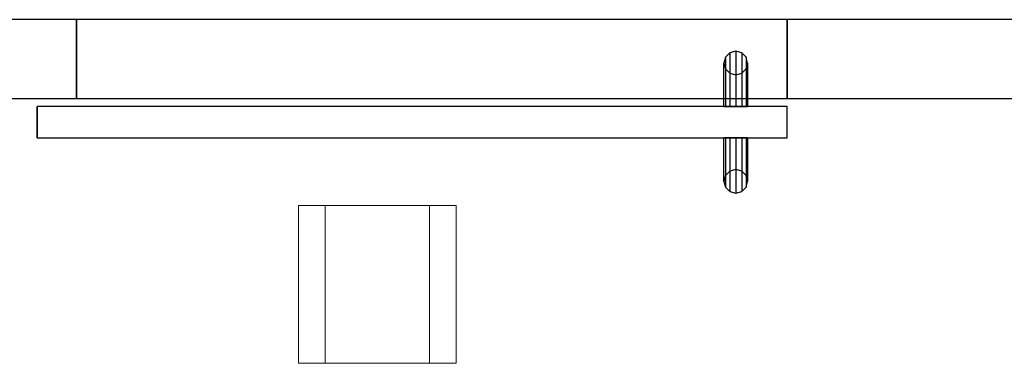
# Model space of a CAD drawing. Header units: metres. Extents: x 397.7 to 427.5, y 12.7 to 28.4.
# Tile 34 of 126: x 405.394 to 406.641, y 25.494 to 25.929. Entities that reach past the tile are written whole.
import ezdxf

# ---------------------------------------------------------------- set-up
doc = ezdxf.new("R2010")
doc.units = ezdxf.units.M
doc.layers.add('01_CARPINTERIA', color=5, linetype='Continuous', lineweight=25, true_color=0x0000ff)
for name, color, linetype, lineweight in [('A-DETL-GENF-OTLN', 7, 'Continuous', 18), ('A-GENM-____-OTLN', 7, 'Continuous', 18), ('A-WALL-____-MCUT', 7, 'Continuous', 25), ('A-WALL-____-OTLN', 7, 'Continuous', 25)]:
    doc.layers.add(name, color=color, linetype=linetype, lineweight=lineweight)

# ---------------------------------------------------------------- blocks, each defined once
blk = doc.blocks.new('Family - Evans P5-151249-08_TEL_P5')
at = {"layer": 'A-WALL-____-MCUT', "color": 253, "true_color": 0xaaaaaa}
for p, q in [((0.3889, 0.1), (0, 0.1)), ((0, 0.1), (0, 0)), ((0.3889, 0), (0.3889, 0.1)), ((0, 0), (0.3889, 0))]:
    blk.add_line(p, q, dxfattribs=at)
at = {"layer": 'A-WALL-____-OTLN', "color": 253, "true_color": 0xaaaaaa}
for p, q in [((1.2889, 0.1), (0, 0.1)), ((0, 0.1), (0, 0)), ((1.2889, 0.1), (0.3889, 0.1)), ((0.3889, 0.1), (0.3889, 0)), ((1.2889, 0), (1.2889, 0.1)), ((1.2889, 0), (1.2889, 0.1)), ((0, 0), (1.2889, 0)), ((0.3889, 0), (1.2889, 0))]:
    blk.add_line(p, q, dxfattribs=at)
at = {"layer": 'A-WALL-____-OTLN', "color": 253, "lineweight": 18, "true_color": 0xaaaaaa}
blk.add_line((0, 0), (1.2889, 0), dxfattribs=at)
blk = doc.blocks.new('Family - Vano porta P5-151251-08_TEL_P5')
at = {"layer": 'A-GENM-____-OTLN', "color": 253, "true_color": 0xaaaaaa}
for p, q in [((406.3659, 25.9295), (405.4659, 25.9295)), ((405.4659, 25.9295), (405.4659, 25.8295)), ((405.4659, 25.9295), (406.3659, 25.9295)), ((405.4659, 25.8295), (405.4659, 25.9295)), ((406.3659, 25.8295), (406.3659, 25.9295)), ((406.3659, 25.8295), (406.3659, 25.9295)), ((405.4659, 25.8295), (406.3659, 25.8295)), ((406.3659, 25.8295), (405.4659, 25.8295))]:
    blk.add_line(p, q, dxfattribs=at)
blk = doc.blocks.new('Family - LONDR55-XX_ZZ-ARQ-CAA-M3D-Londres55-151668-08_TEL_P5')
at = {"layer": '01_CARPINTERIA', "color": 161, "true_color": 0xaaaaff}
for p, q in [((0.052, 0.2125), (0.05, 0.205)), ((0.052, 0.2125), (0.05, 0.205)), ((0.0575, 0.218), (0.052, 0.2125)), ((0.0575, 0.218), (0.052, 0.2125)), ((0.052, 0.15), (0.052, 0.2125)), ((0.065, 0.22), (0.0575, 0.218)), ((0.065, 0.22), (0.0575, 0.218)), ((0.0575, 0.15), (0.0575, 0.218)), ((0.0725, 0.218), (0.065, 0.22)), ((0.0725, 0.218), (0.065, 0.22)), ((0.065, 0.15), (0.065, 0.22)), ((0.078, 0.2125), (0.0725, 0.218)), ((0.078, 0.2125), (0.0725, 0.218)), ((0.0725, 0.15), (0.0725, 0.218)), ((0.08, 0.205), (0.078, 0.2125)), ((0.08, 0.205), (0.078, 0.2125)), ((0.078, 0.15), (0.078, 0.2125)), ((0.05, 0.205), (0.052, 0.1975)), ((0.05, 0.15), (0.05, 0.205)), ((0.05, 0.205), (0.052, 0.1975)), ((0.078, 0.1975), (0.08, 0.205)), ((0.078, 0.1975), (0.08, 0.205)), ((0.08, 0.205), (0.08, 0.15)), ((0.052, 0.1975), (0.0575, 0.192)), ((0.052, 0.15), (0.052, 0.1975)), ((0.052, 0.1975), (0.0575, 0.192)), ((0.0575, 0.192), (0.065, 0.19)), ((0.0575, 0.15), (0.0575, 0.192)), ((0.0575, 0.192), (0.065, 0.19)), ((0.065, 0.19), (0.0725, 0.192)), ((0.065, 0.19), (0.0725, 0.192)), ((0.065, 0.15), (0.065, 0.19)), ((0.0725, 0.192), (0.078, 0.1975)), ((0.0725, 0.192), (0.078, 0.1975)), ((0.0725, 0.15), (0.0725, 0.192)), ((0.078, 0.15), (0.078, 0.1975)), ((0.95, 0.15), (0, 0.15)), ((0, 0.15), (0, 0.11)), ((0.95, 0.15), (0, 0.15)), ((0, 0.15), (0, 0.11)), ((0.052, 0.15), (0.05, 0.15)), ((0.05, 0.15), (0.052, 0.15)), ((0.0575, 0.15), (0.052, 0.15)), ((0.052, 0.15), (0.0575, 0.15)), ((0.065, 0.15), (0.0575, 0.15)), ((0.0575, 0.15), (0.065, 0.15)), ((0.0725, 0.15), (0.065, 0.15)), ((0.065, 0.15), (0.0725, 0.15)), ((0.078, 0.15), (0.0725, 0.15)), ((0.0725, 0.15), (0.078, 0.15)), ((0.078, 0.15), (0.08, 0.15)), ((0.08, 0.15), (0.078, 0.15)), ((0.95, 0.11), (0.95, 0.15)), ((0.95, 0.15), (0.95, 0.11)), ((0, 0.11), (0.95, 0.11)), ((0, 0.11), (0.95, 0.11)), ((0.05, 0.055), (0.05, 0.11)), ((0.052, 0.11), (0.05, 0.11)), ((0.05, 0.11), (0.052, 0.11)), ((0.052, 0.0475), (0.052, 0.11)), ((0.052, 0.0625), (0.052, 0.11)), ((0.0575, 0.11), (0.052, 0.11)), ((0.052, 0.11), (0.0575, 0.11)), ((0.0575, 0.042), (0.0575, 0.11)), ((0.0575, 0.068), (0.0575, 0.11)), ((0.065, 0.11), (0.0575, 0.11)), ((0.0575, 0.11), (0.065, 0.11)), ((0.065, 0.04), (0.065, 0.11)), ((0.065, 0.07), (0.065, 0.11)), ((0.0725, 0.11), (0.065, 0.11)), ((0.065, 0.11), (0.0725, 0.11)), ((0.0725, 0.042), (0.0725, 0.11)), ((0.0725, 0.068), (0.0725, 0.11)), ((0.078, 0.11), (0.0725, 0.11)), ((0.0725, 0.11), (0.078, 0.11)), ((0.078, 0.0475), (0.078, 0.11)), ((0.078, 0.0625), (0.078, 0.11)), ((0.078, 0.11), (0.08, 0.11)), ((0.08, 0.11), (0.078, 0.11)), ((0.08, 0.11), (0.08, 0.055)), ((0.052, 0.0625), (0.05, 0.055)), ((0.052, 0.0625), (0.05, 0.055)), ((0.0575, 0.068), (0.052, 0.0625)), ((0.0575, 0.068), (0.052, 0.0625)), ((0.065, 0.07), (0.0575, 0.068)), ((0.065, 0.07), (0.0575, 0.068)), ((0.0725, 0.068), (0.065, 0.07)), ((0.0725, 0.068), (0.065, 0.07)), ((0.078, 0.0625), (0.0725, 0.068)), ((0.078, 0.0625), (0.0725, 0.068)), ((0.08, 0.055), (0.078, 0.0625)), ((0.08, 0.055), (0.078, 0.0625)), ((0.05, 0.055), (0.052, 0.0475)), ((0.05, 0.055), (0.052, 0.0475)), ((0.078, 0.0475), (0.08, 0.055)), ((0.078, 0.0475), (0.08, 0.055)), ((0.052, 0.0475), (0.0575, 0.042)), ((0.052, 0.0475), (0.0575, 0.042)), ((0.0575, 0.042), (0.065, 0.04)), ((0.0575, 0.042), (0.065, 0.04)), ((0.065, 0.04), (0.0725, 0.042)), ((0.065, 0.04), (0.0725, 0.042)), ((0.0725, 0.042), (0.078, 0.0475)), ((0.0725, 0.042), (0.078, 0.0475))]:
    blk.add_line(p, q, dxfattribs=at)
blk = doc.blocks.new('Family - Porta P5-151669-08_TEL_P5')
blk.add_blockref('Family - LONDR55-XX_ZZ-ARQ-CAA-M3D-Londres55-151668-08_TEL_P5', (0, 0))
blk = doc.blocks.new('Family - Evans P5-151683-08_TEL_P5')
at = {"layer": 'A-WALL-____-MCUT', "color": 253, "true_color": 0xaaaaaa}
for p, q in [((2.6995, 0.1), (0, 0.1)), ((0, 0.1), (0, 0)), ((0, 0), (2.6995, 0))]:
    blk.add_line(p, q, dxfattribs=at)
at = {"layer": 'A-WALL-____-OTLN', "color": 253, "true_color": 0xaaaaaa}
for p, q in [((2.6995, 0.1), (0, 0.1)), ((0, 0.1), (0, 0)), ((0, 0), (2.6995, 0))]:
    blk.add_line(p, q, dxfattribs=at)
at = {"layer": 'A-WALL-____-OTLN', "color": 253, "lineweight": 18, "true_color": 0xaaaaaa}
blk.add_line((0, 0), (2.6995, 0), dxfattribs=at)
blk = doc.blocks.new('LONDR55-XX_ZZ-ARQ-CAA-M3D-Londres55_ifc-1-08_TEL_P5')
at = {"layer": '01_CARPINTERIA', "color": 253, "lineweight": 18, "true_color": 0xaaaaaa, "rotation": 180}
blk.add_blockref('Family - Porta P5-151669-08_TEL_P5', (406.3659, 25.9295), dxfattribs=at)
at = {"layer": 'A-GENM-____-OTLN', "color": 253, "lineweight": 18, "true_color": 0xaaaaaa}
blk.add_blockref('Family - Vano porta P5-151251-08_TEL_P5', (0, 0), dxfattribs=at)
at = {"layer": 'A-WALL-____-OTLN', "color": 253, "lineweight": 18, "true_color": 0xaaaaaa}
for name, p in [('Family - Evans P5-151249-08_TEL_P5', (405.077, 25.8295)), ('Family - Evans P5-151683-08_TEL_P5', (406.3659, 25.8295))]:
    blk.add_blockref(name, p, dxfattribs=at)
blk = doc.blocks.new('ZYR_08_05 Indicador Optic Sostre - 01 Detector Optic 01-525865-08_TEL_P5')
at = {"layer": 'A-DETL-GENF-OTLN'}
for p, q in [((-0.1, 0.1), (0.1, 0.1)), ((-0.1, -0.1), (-0.1, 0.1)), ((-0.066, -0.1), (-0.066, 0.1)), ((0.066, -0.1), (0.066, 0.1)), ((0.1, 0.1), (0.1, -0.1)), ((0.1, -0.1), (-0.1, -0.1))]:
    blk.add_line(p, q, dxfattribs=at)

msp = doc.modelspace()

# ---------------------------------------------------------------- block references
at = {"lineweight": 5}
msp.add_blockref('LONDR55-XX_ZZ-ARQ-CAA-M3D-Londres55_ifc-1-08_TEL_P5', (0, 0), dxfattribs=at)
at = {"layer": 'A-DETL-GENF-OTLN'}
msp.add_blockref('ZYR_08_05 Indicador Optic Sostre - 01 Detector Optic 01-525865-08_TEL_P5', (405.8468, 25.5938), dxfattribs=at)

doc.saveas('drawing.dxf')
